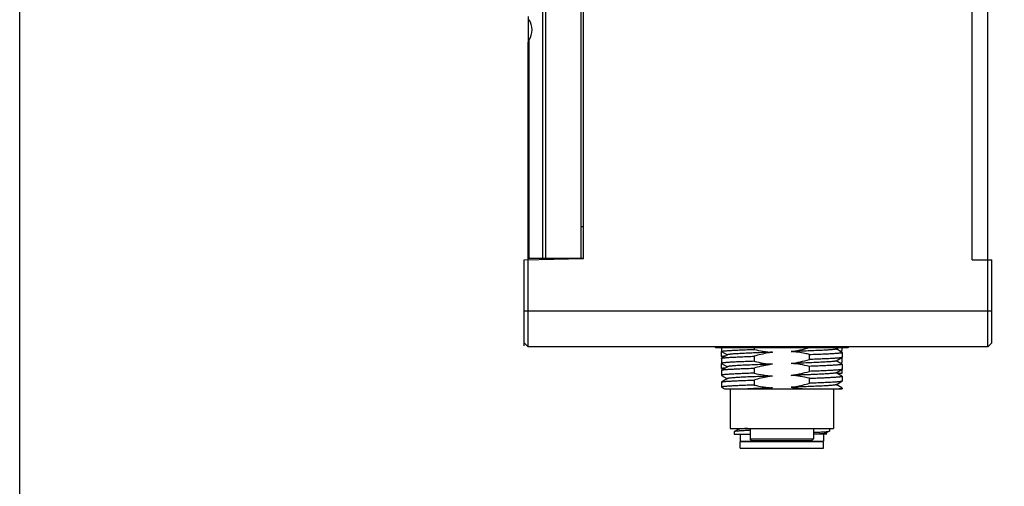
# Model space of a CAD drawing. Header units: millimetres. Extents: x 58 to 383, y 43 to 283.
# Tile 2 of 22: x 58 to 121, y 131 to 160. Entities that reach past the tile are written whole.
import ezdxf

# ---------------------------------------------------------------- set-up
doc = ezdxf.new("R2010")
doc.units = ezdxf.units.MM
doc.header["$LTSCALE"] = 23.1
doc.layers.get('0').update_dxf_attribs({"linetype": 'CONTINUOUS'})
doc.layers.add('00_COMPONENTS', color=7, linetype='CONTINUOUS')
doc.layers.add('20_ALL_FEATURES', color=7, linetype='CONTINUOUS')

msp = doc.modelspace()

# ---------------------------------------------------------------- linework, layer by layer
msp.add_lwpolyline([(58.4342, 282.864), (382.6558, 282.864), (382.6558, 43.1513), (58.4342, 43.1513)], close=True)
at = {"layer": '00_COMPONENTS'}
for p, q in [((119.4876, 139.5406), (119.4876, 231.2906)), ((91.4144, 145.1406), (91.4144, 209.4406)), ((91.5911, 209.4406), (91.5911, 145.1406)), ((93.9876, 145.1061), (93.9876, 209.4752)), ((118.4876, 145.0406), (118.4876, 209.5406)), ((93.8376, 145.1406), (93.8376, 186.9601)), ((90.4876, 160.3765), (90.4876, 158.7047)), ((90.4876, 145.1406), (90.4876, 158.6695)), ((90.5608, 145.1406), (90.5608, 158.8998)), ((93.8376, 147.1406), (93.9876, 147.1406)), ((90.2376, 145.0406), (93.9876, 145.1061)), ((90.2376, 139.6054), (90.2376, 145.0406)), ((90.4876, 145.1406), (93.9876, 145.1406)), ((90.4876, 139.5406), (90.4876, 145.1291)), ((118.4876, 145.0406), (119.7376, 145.0406)), ((119.7376, 139.7906), (119.7376, 145.0406)), ((119.7376, 141.7906), (90.2376, 141.7906)), ((90.4876, 139.5406), (90.2376, 139.7906)), ((119.7376, 139.7906), (119.4876, 139.5406)), ((119.4876, 139.5406), (90.4876, 139.5406))]:
    msp.add_line(p, q, dxfattribs=at)
msp.add_ellipse((89.4876, 159.5406), major_axis=(0, 1.25), ratio=1, start_param=-2.1091018, end_param=-1.0324908, dxfattribs=at)
msp.add_open_spline([(90.4876, 158.6695), (90.4876, 158.6881), (90.4963, 158.7692), (90.5288, 158.8461), (90.5608, 158.8998)], degree=3, knots=[0, 0, 0, 0, 0.2298329, 1, 1, 1, 1], dxfattribs=at)
at = {"layer": '20_ALL_FEATURES'}
for p, q in [((102.3043, 139.4906), (102.2535, 139.5406)), ((102.3043, 139.4906), (110.6709, 139.4906)), ((102.6876, 139.25), (102.6872, 139.2483)), ((102.6872, 138.9314), (102.6872, 139.2484)), ((102.6876, 139.4906), (102.6876, 139.2511)), ((102.6934, 139.2444), (103.0568, 139.0342)), ((104.7415, 139.4906), (104.7415, 139.3815)), ((105.7377, 139.5406), (105.7377, 139.4906)), ((107.2377, 139.4906), (107.2377, 139.5406)), ((109.9065, 139.4019), (110.0599, 139.4906)), ((110.2819, 139.1989), (109.9187, 139.409)), ((110.1939, 139.2498), (110.2805, 139.2999)), ((110.2872, 139.3078), (110.2872, 139.4906)), ((110.2872, 139.3077), (110.2872, 139.3074)), ((110.2876, 139.1924), (110.2876, 138.8754)), ((110.7217, 139.5406), (110.6709, 139.4906)), ((102.6875, 138.4997), (102.6872, 138.4984)), ((102.6872, 138.1814), (102.6872, 138.4984)), ((102.6876, 138.8174), (102.6876, 138.5005)), ((102.6932, 138.494), (103.0564, 138.284)), ((103.0694, 139.0414), (102.6933, 138.8239)), ((102.7074, 138.9255), (102.7881, 138.8788)), ((104.7415, 138.9479), (104.7415, 138.631)), ((108.2339, 138.745), (108.2339, 139.0619)), ((109.906, 138.6515), (110.282, 138.869)), ((110.2817, 138.4486), (109.9185, 138.6588)), ((110.1933, 138.4998), (110.2804, 138.5502)), ((110.2872, 138.558), (110.2872, 138.8738)), ((102.6876, 138.0673), (102.6876, 137.7504)), ((103.0689, 138.2912), (102.6933, 138.074)), ((102.7071, 138.1756), (102.7881, 138.1288)), ((104.7415, 138.1978), (104.7415, 137.881)), ((108.2339, 137.995), (108.234, 138.3114)), ((109.9063, 137.9017), (110.282, 138.1189)), ((110.2823, 137.6985), (109.9186, 137.9088)), ((109.95, 137.8906), (110.2872, 137.8906)), ((110.2872, 137.8906), (110.2872, 138.1238)), ((110.2876, 138.4419), (110.2876, 138.1255)), ((102.6876, 137.3169), (102.6876, 137.0005)), ((102.6932, 137.744), (103.0568, 137.5337)), ((103.0693, 137.5409), (102.6932, 137.3234)), ((104.7415, 137.4474), (104.7415, 137.131)), ((108.2339, 137.2449), (108.2339, 137.5618)), ((109.9059, 137.1515), (110.282, 137.369)), ((110.2876, 137.6923), (110.2876, 137.3755)), ((102.6932, 136.9939), (102.8719, 136.8906)), ((102.8719, 136.8906), (110.2876, 136.8906)), ((103.2376, 136.8906), (103.2376, 134.3906)), ((109.7376, 136.8906), (109.7376, 134.3906)), ((110.2817, 136.9489), (109.9186, 137.1589)), ((110.2876, 136.942), (110.2876, 136.8906)), ((103.2376, 134.3906), (109.7376, 134.3906)), ((103.4872, 134.1932), (103.4872, 134.0406)), ((103.4999, 134.2005), (103.4974, 134.1998)), ((103.7369, 134.3381), (103.4975, 134.1998)), ((103.5082, 134.2024), (103.4999, 134.2005)), ((103.6461, 134.3906), (103.7369, 134.3381)), ((103.7436, 134.3421), (103.7369, 134.3381)), ((104.4876, 134.3906), (104.4876, 133.7406)), ((108.4876, 134.3906), (108.4876, 133.7406)), ((109.2518, 134.0882), (109.483, 134.2218)), ((109.4872, 134.3906), (109.4872, 134.2265)), ((103.4872, 134.0406), (104.4876, 134.0406)), ((103.8622, 134.0406), (103.8622, 133.5906)), ((103.8622, 133.5906), (109.1122, 133.5906)), ((103.9122, 133.5406), (103.8622, 133.5906)), ((109.1122, 133.5406), (103.8622, 133.5406)), ((103.8622, 133.1406), (103.8622, 133.5406)), ((104.4876, 133.7406), (108.4876, 133.7406)), ((104.5876, 133.6406), (104.4876, 133.7406)), ((104.5876, 133.6406), (108.3876, 133.6406)), ((108.3876, 133.6406), (108.4876, 133.7406)), ((109.334, 134.0406), (108.4876, 134.0406)), ((109.0622, 133.5406), (109.1122, 133.5906)), ((109.1122, 134.0406), (109.1122, 133.5906)), ((109.1122, 133.1406), (109.1122, 133.5406)), ((109.2448, 134.0841), (109.2518, 134.0882)), ((109.334, 134.0406), (109.2518, 134.0882)), ((103.8622, 133.1406), (109.1122, 133.1406))]:
    msp.add_line(p, q, dxfattribs=at)
msp.add_arc((104.3889, 249.0353), 111.5398, 271.975501, 272.172989, dxfattribs=at)
for points, knots in [([(102.6876, 139.2511), (102.6876, 139.2526), (102.6894, 139.2551), (102.6928, 139.2574), (102.6987, 139.2604), (102.7088, 139.2638), (102.7244, 139.2676), (102.7443, 139.2715), (102.7686, 139.2754), (102.7972, 139.2793), (102.8438, 139.285), (102.9128, 139.292), (103.0079, 139.3003), (103.1193, 139.3086), (103.2464, 139.3168), (103.3887, 139.3249), (103.5454, 139.3328), (103.7158, 139.3407), (103.9682, 139.3516), (104.3115, 139.3656), (104.5936, 139.3762), (104.7415, 139.3815)], [0, 0, 0, 0, 0.0022503, 0.0039144, 0.0060339, 0.0117444, 0.019498, 0.0293275, 0.0412424, 0.0552402, 0.0713118, 0.1096153, 0.1559912, 0.2102281, 0.2720774, 0.341256, 0.4174456, 0.500295, 0.5894207, 0.7848174, 1, 1, 1, 1]), ([(102.6934, 139.2444), (102.6925, 139.2449), (102.6901, 139.2464), (102.6876, 139.2491), (102.6876, 139.2511)], [0, 0, 0, 0, 0.3376583, 1, 1, 1, 1]), ([(105.9047, 139.201), (105.72, 139.1946), (105.3611, 139.1818), (104.8436, 139.1623), (104.4386, 139.1451), (104.1412, 139.1315), (103.9419, 139.1217), (103.7604, 139.1119), (103.5979, 139.102), (103.4555, 139.0921), (103.3343, 139.0822), (103.247, 139.0735), (103.1885, 139.0665), (103.1532, 139.0616), (103.1238, 139.0568), (103.1003, 139.052), (103.0827, 139.0472), (103.073, 139.0435), (103.0694, 139.0414)], [0, 0, 0, 0, 0.1950698, 0.3790107, 0.5467, 0.6229091, 0.6932833, 0.7573703, 0.8147792, 0.8651286, 0.9080357, 0.9431619, 0.9577172, 0.9702377, 0.9807172, 0.9891554, 0.9955651, 1, 1, 1, 1]), ([(104.7415, 139.3815), (104.9325, 139.3362), (105.3179, 139.2586), (105.7087, 139.2137), (105.9047, 139.201)], [0, 0, 0, 0, 0.5000257, 1, 1, 1, 1]), ([(105.9047, 139.201), (105.8062, 139.188), (105.4139, 139.1265), (105.0272, 139.0317), (104.7415, 138.9479)], [0, 0, 0, 0, 0.250079, 1, 1, 1, 1]), ([(109.9065, 139.4019), (109.9029, 139.3998), (109.8932, 139.3961), (109.8755, 139.3914), (109.852, 139.3866), (109.8226, 139.3817), (109.7873, 139.3768), (109.729, 139.3697), (109.642, 139.3611), (109.5212, 139.3511), (109.3791, 139.3412), (109.2165, 139.3313), (109.0347, 139.3216), (108.8351, 139.3118), (108.5375, 139.298), (108.1323, 139.2809), (107.7078, 139.2648), (107.3486, 139.2519), (107.1636, 139.2455), (107.0701, 139.2422)], [0, 0, 0, 0, 0.004425, 0.010841, 0.0192895, 0.0297778, 0.0422959, 0.0568215, 0.0917958, 0.1345009, 0.1847226, 0.2421571, 0.3063508, 0.3768158, 0.4530561, 0.6206846, 0.8047327, 0.9013152, 1, 1, 1, 1]), ([(107.0702, 139.242), (107.1674, 139.2549), (107.3611, 139.2855), (107.6497, 139.3427), (107.9358, 139.411), (108.1249, 139.4631), (108.219, 139.4906)], [0, 0, 0, 0, 0.2499986, 0.4999967, 0.7499977, 1, 1, 1, 1]), ([(108.2339, 139.0619), (108.1384, 139.0846), (107.7547, 139.1688), (107.3641, 139.2232), (107.0702, 139.242)], [0, 0, 0, 0, 0.2501244, 1, 1, 1, 1]), ([(108.2339, 139.0619), (108.3818, 139.0671), (108.6639, 139.0774), (109.0071, 139.0912), (109.2595, 139.1023), (109.4299, 139.1105), (109.5866, 139.1186), (109.7288, 139.1267), (109.8559, 139.1348), (109.9673, 139.1429), (110.0625, 139.1509), (110.1314, 139.1579), (110.178, 139.1636), (110.2066, 139.1676), (110.2309, 139.1716), (110.2508, 139.1756), (110.2664, 139.1796), (110.2765, 139.183), (110.2824, 139.186), (110.2858, 139.1883), (110.2876, 139.1908), (110.2876, 139.1924)], [0, 0, 0, 0, 0.2151723, 0.4105595, 0.4996832, 0.5825318, 0.6587204, 0.7278959, 0.7897392, 0.8439665, 0.8903321, 0.9286313, 0.944705, 0.9587082, 0.9706304, 0.9804695, 0.9882335, 0.9939551, 0.9960798, 0.9977482, 1, 1, 1, 1]), ([(110.1536, 139.2732), (110.1692, 139.2752), (110.1971, 139.2792), (110.2339, 139.2856), (110.2583, 139.2913), (110.2728, 139.2961), (110.2783, 139.2986), (110.2805, 139.2999)], [0, 0, 0, 0, 0.3622868, 0.6494488, 0.86146, 0.9396907, 1, 1, 1, 1]), ([(110.2805, 139.2999), (110.2815, 139.3005), (110.2843, 139.3023), (110.2871, 139.3051), (110.2872, 139.3074)], [0, 0, 0, 0, 0.3312239, 1, 1, 1, 1]), ([(110.2876, 139.1924), (110.2876, 139.1929), (110.2872, 139.1945), (110.2852, 139.1969), (110.2832, 139.1982), (110.2819, 139.1989)], [0, 0, 0, 0, 0.1860205, 0.5284797, 1, 1, 1, 1]), ([(102.6872, 138.9315), (102.6872, 138.9339), (102.6913, 138.9373), (102.6973, 138.9402), (102.7049, 138.943), (102.7145, 138.9458), (102.7315, 138.9498), (102.758, 138.9547), (102.7961, 138.9602), (102.8634, 138.9683), (102.918, 138.9733), (102.9571, 138.9766)], [0, 0, 0, 0, 0.0254034, 0.0471555, 0.0759931, 0.1121485, 0.1557161, 0.2652273, 0.4046295, 0.5737757, 1, 1, 1, 1]), ([(102.7079, 138.919), (102.7049, 138.9199), (102.6995, 138.9217), (102.6923, 138.925), (102.6872, 138.9288), (102.6872, 138.9315)], [0, 0, 0, 0, 0.3841334, 0.6729004, 1, 1, 1, 1]), ([(102.6876, 138.8174), (102.6876, 138.8179), (102.688, 138.8195), (102.69, 138.8219), (102.692, 138.8232), (102.6933, 138.8239)], [0, 0, 0, 0, 0.1860365, 0.5285977, 1, 1, 1, 1]), ([(104.7415, 138.631), (104.5936, 138.6257), (104.3115, 138.6154), (103.9682, 138.6016), (103.7158, 138.5905), (103.5454, 138.5824), (103.3887, 138.5743), (103.2464, 138.5662), (103.1193, 138.5581), (103.0079, 138.55), (102.9128, 138.542), (102.8438, 138.535), (102.7972, 138.5293), (102.7686, 138.5253), (102.7443, 138.5212), (102.7244, 138.5173), (102.7088, 138.5133), (102.6987, 138.5098), (102.6928, 138.5068), (102.6894, 138.5045), (102.6876, 138.502), (102.6876, 138.5005)], [0, 0, 0, 0, 0.2151712, 0.4105581, 0.4996817, 0.5825303, 0.658719, 0.7278948, 0.7897387, 0.8439669, 0.8903336, 0.9286339, 0.9447081, 0.9587116, 0.970634, 0.9804731, 0.9882368, 0.9939579, 0.9960822, 0.99775, 1, 1, 1, 1]), ([(102.6876, 138.5005), (102.6876, 138.4999), (102.688, 138.4983), (102.69, 138.496), (102.692, 138.4947), (102.6932, 138.494)], [0, 0, 0, 0, 0.1861163, 0.5286114, 1, 1, 1, 1]), ([(102.6933, 138.8239), (102.696, 138.8255), (102.7031, 138.8284), (102.7159, 138.8322), (102.7326, 138.8359), (102.7627, 138.8415), (102.8102, 138.8481), (102.8787, 138.8556), (102.9625, 138.8633), (103.061, 138.871), (103.174, 138.8786), (103.301, 138.8863), (103.4414, 138.894), (103.6537, 138.9047), (103.9477, 138.9178), (104.3313, 138.9331), (104.6007, 138.943), (104.7415, 138.9479)], [0, 0, 0, 0, 0.0046532, 0.0111275, 0.0194709, 0.0296996, 0.0558165, 0.0894281, 0.1304158, 0.1786182, 0.2338396, 0.2958539, 0.3644039, 0.4392031, 0.6062694, 0.7942526, 1, 1, 1, 1]), ([(102.7263, 138.9143), (102.7246, 138.9147), (102.7184, 138.9161), (102.7123, 138.9176), (102.7079, 138.919)], [0, 0, 0, 0, 0.2777113, 1, 1, 1, 1]), ([(105.9052, 138.4509), (105.8119, 138.4476), (105.6271, 138.441), (105.2682, 138.4282), (104.8441, 138.4119), (104.4392, 138.3949), (104.1417, 138.3813), (103.9421, 138.3715), (103.7604, 138.3617), (103.5979, 138.3518), (103.4557, 138.3418), (103.3347, 138.3319), (103.2475, 138.3233), (103.1889, 138.3163), (103.1535, 138.3114), (103.1239, 138.3066), (103.1001, 138.3018), (103.0824, 138.297), (103.0726, 138.2933), (103.0689, 138.2912)], [0, 0, 0, 0, 0.0985875, 0.1950697, 0.378938, 0.5464674, 0.6226891, 0.6931536, 0.7573234, 0.8147209, 0.8649723, 0.9077643, 0.9428409, 0.9574214, 0.969999, 0.9805531, 0.9890667, 0.9955347, 1, 1, 1, 1]), ([(104.7415, 138.631), (104.9326, 138.5856), (105.3182, 138.508), (105.7092, 138.4634), (105.9052, 138.4509)], [0, 0, 0, 0, 0.500024, 1, 1, 1, 1]), ([(105.9052, 138.4509), (105.8067, 138.4379), (105.635, 138.4108), (105.3911, 138.3635), (105.1004, 138.298), (104.8844, 138.2398), (104.7415, 138.1978)], [0, 0, 0, 0, 0.2500012, 0.4375073, 0.625015, 1, 1, 1, 1]), ([(107.0707, 138.4919), (107.2676, 138.518), (107.6589, 138.5886), (108.0434, 138.6891), (108.2339, 138.745)], [0, 0, 0, 0, 0.4999766, 1, 1, 1, 1]), ([(109.906, 138.6515), (109.9023, 138.6494), (109.8927, 138.6457), (109.8751, 138.6409), (109.8516, 138.6361), (109.8223, 138.6313), (109.7871, 138.6264), (109.7287, 138.6194), (109.6414, 138.6108), (109.5203, 138.6008), (109.3779, 138.5909), (109.2154, 138.581), (109.0339, 138.5712), (108.8346, 138.5614), (108.5371, 138.5477), (108.1321, 138.5307), (107.6144, 138.511), (107.2555, 138.4984), (107.0707, 138.4919)], [0, 0, 0, 0, 0.0044327, 0.0108329, 0.0192512, 0.0297059, 0.0422022, 0.0567377, 0.0918391, 0.1347229, 0.1850461, 0.2424602, 0.3065678, 0.3769446, 0.4531555, 0.6208861, 0.8048604, 1, 1, 1, 1]), ([(108.234, 138.3114), (108.0429, 138.3567), (107.6575, 138.4344), (107.2667, 138.4793), (107.0707, 138.4919)], [0, 0, 0, 0, 0.5000259, 1, 1, 1, 1]), ([(110.282, 138.869), (110.2793, 138.8674), (110.2722, 138.8645), (110.2595, 138.8608), (110.2428, 138.857), (110.2128, 138.8515), (110.1654, 138.8448), (110.0969, 138.8373), (110.0132, 138.8296), (109.9147, 138.822), (109.8017, 138.8143), (109.6747, 138.8066), (109.5343, 138.7989), (109.322, 138.7882), (109.028, 138.7751), (108.6442, 138.7598), (108.3748, 138.75), (108.2339, 138.745)], [0, 0, 0, 0, 0.0046259, 0.0110753, 0.0193969, 0.0296062, 0.0556897, 0.0892731, 0.1302387, 0.1784266, 0.2336415, 0.2956556, 0.364211, 0.4390214, 0.6061286, 0.7941736, 1, 1, 1, 1]), ([(110.1534, 138.5229), (110.169, 138.525), (110.1969, 138.5289), (110.2338, 138.5356), (110.2582, 138.5414), (110.2727, 138.5463), (110.2782, 138.5488), (110.2804, 138.5502)], [0, 0, 0, 0, 0.3617808, 0.6488267, 0.861062, 0.9394899, 1, 1, 1, 1]), ([(110.2804, 138.5502), (110.2822, 138.5512), (110.2852, 138.5531), (110.2871, 138.5563), (110.2872, 138.5576)], [0, 0, 0, 0, 0.5984098, 1, 1, 1, 1]), ([(110.2817, 138.4486), (110.2826, 138.4481), (110.2851, 138.4466), (110.2876, 138.4439), (110.2876, 138.4419)], [0, 0, 0, 0, 0.3374362, 1, 1, 1, 1]), ([(110.2876, 138.8754), (110.2876, 138.8749), (110.2872, 138.8733), (110.2852, 138.871), (110.2832, 138.8697), (110.282, 138.869)], [0, 0, 0, 0, 0.186556, 0.5291836, 1, 1, 1, 1]), ([(102.6872, 138.1815), (102.6872, 138.1839), (102.6913, 138.1873), (102.6973, 138.1902), (102.7049, 138.193), (102.7145, 138.1958), (102.7315, 138.1998), (102.758, 138.2047), (102.7961, 138.2102), (102.8633, 138.2183), (102.918, 138.2233), (102.9571, 138.2266)], [0, 0, 0, 0, 0.0254063, 0.0471591, 0.0759976, 0.1121543, 0.1557228, 0.2652344, 0.4046353, 0.5737796, 1, 1, 1, 1]), ([(102.7077, 138.169), (102.7047, 138.1699), (102.6993, 138.1718), (102.6922, 138.175), (102.6872, 138.1788), (102.6872, 138.1815)], [0, 0, 0, 0, 0.3836983, 0.6722938, 1, 1, 1, 1]), ([(102.6876, 138.0673), (102.6876, 138.0679), (102.688, 138.0695), (102.69, 138.0718), (102.6921, 138.0731), (102.6933, 138.0738)], [0, 0, 0, 0, 0.1856004, 0.5278859, 1, 1, 1, 1]), ([(104.7415, 137.881), (104.5936, 137.8758), (104.3115, 137.8654), (103.9682, 137.8516), (103.7158, 137.8405), (103.5454, 137.8324), (103.3887, 137.8243), (103.2464, 137.8162), (103.1193, 137.8081), (103.0079, 137.8), (102.9128, 137.792), (102.8438, 137.785), (102.7972, 137.7793), (102.7686, 137.7753), (102.7443, 137.7712), (102.7244, 137.7672), (102.7088, 137.7633), (102.6987, 137.7598), (102.6928, 137.7568), (102.6894, 137.7545), (102.6876, 137.752), (102.6876, 137.7504)], [0, 0, 0, 0, 0.2151699, 0.4105561, 0.4996795, 0.5825277, 0.658716, 0.7278913, 0.7897345, 0.8439621, 0.8903283, 0.9286286, 0.944703, 0.958707, 0.9706302, 0.9804703, 0.9882352, 0.9939574, 0.9960822, 0.9977503, 1, 1, 1, 1]), ([(102.6933, 138.0738), (102.6961, 138.0754), (102.7032, 138.0783), (102.716, 138.0821), (102.7328, 138.0859), (102.7629, 138.0914), (102.8104, 138.098), (102.879, 138.1056), (102.9627, 138.1132), (103.0613, 138.1208), (103.1743, 138.1285), (103.3013, 138.1362), (103.4417, 138.1439), (103.6539, 138.1546), (103.9479, 138.1677), (104.3314, 138.1828), (104.6007, 138.1927), (104.7415, 138.1978)], [0, 0, 0, 0, 0.0046643, 0.0111511, 0.0195079, 0.0297497, 0.0558899, 0.0895185, 0.130518, 0.1787287, 0.2339558, 0.2959718, 0.3645188, 0.4393109, 0.6063526, 0.7942987, 1, 1, 1, 1]), ([(102.7264, 138.1643), (102.7247, 138.1647), (102.7184, 138.1661), (102.7122, 138.1677), (102.7077, 138.169)], [0, 0, 0, 0, 0.2782896, 1, 1, 1, 1]), ([(104.7415, 137.881), (104.9325, 137.8356), (105.3179, 137.7579), (105.7087, 137.7136), (105.9047, 137.701)], [0, 0, 0, 0, 0.5000238, 1, 1, 1, 1]), ([(107.0702, 137.7415), (107.1687, 137.7546), (107.365, 137.7856), (107.7547, 137.8636), (108.0433, 137.9391), (108.2339, 137.995)], [0, 0, 0, 0, 0.2500161, 0.5000322, 1, 1, 1, 1]), ([(109.9063, 137.9017), (109.9027, 137.8996), (109.8929, 137.8959), (109.8752, 137.891), (109.8515, 137.8861), (109.8219, 137.8812), (109.7866, 137.8762), (109.7281, 137.8691), (109.6409, 137.8605), (109.5199, 137.8508), (109.3777, 137.8411), (109.2152, 137.8312), (109.0335, 137.8212), (108.8339, 137.8112), (108.6179, 137.8012), (108.3871, 137.7913), (108.1431, 137.7815), (107.8874, 137.7717), (107.6218, 137.7617), (107.3483, 137.7515), (107.1636, 137.745), (107.0702, 137.7417)], [0, 0, 0, 0, 0.0044596, 0.0109253, 0.0194339, 0.0299788, 0.0425442, 0.0571129, 0.092175, 0.1349576, 0.1851878, 0.2425741, 0.306752, 0.3772216, 0.4534408, 0.5348777, 0.6209929, 0.7111988, 0.8048853, 0.9013873, 1, 1, 1, 1]), ([(110.2876, 138.4419), (110.2876, 138.4403), (110.2858, 138.4378), (110.2824, 138.4355), (110.2765, 138.4325), (110.2664, 138.4291), (110.2508, 138.4252), (110.2309, 138.4214), (110.2066, 138.4175), (110.178, 138.4135), (110.1314, 138.4079), (110.0625, 138.401), (109.9673, 138.3927), (109.8559, 138.3844), (109.7288, 138.3762), (109.5866, 138.3681), (109.4299, 138.3601), (109.2595, 138.3522), (109.0071, 138.3413), (108.6639, 138.3273), (108.3818, 138.3167), (108.2339, 138.3114)], [0, 0, 0, 0, 0.0022613, 0.0039288, 0.0060507, 0.0117642, 0.0195188, 0.0293488, 0.041263, 0.0552599, 0.0713299, 0.10963, 0.1560034, 0.2102392, 0.2720877, 0.3412654, 0.4174542, 0.5003024, 0.5894267, 0.7848201, 1, 1, 1, 1]), ([(110.282, 138.119), (110.2792, 138.1174), (110.2721, 138.1145), (110.2593, 138.1107), (110.2426, 138.1069), (110.2125, 138.1014), (110.1651, 138.0948), (110.0966, 138.0872), (110.0129, 138.0796), (109.9143, 138.072), (109.8013, 138.0643), (109.6744, 138.0566), (109.534, 138.0489), (109.3218, 138.0382), (109.0278, 138.025), (108.6441, 138.0098), (108.3747, 137.9999), (108.2339, 137.995)], [0, 0, 0, 0, 0.0046448, 0.0111121, 0.0194504, 0.0296748, 0.0557841, 0.0893874, 0.1303675, 0.1785648, 0.2337844, 0.2957988, 0.36435, 0.439152, 0.6062297, 0.7942303, 1, 1, 1, 1]), ([(110.2876, 138.1255), (110.2876, 138.1249), (110.2872, 138.1233), (110.2852, 138.121), (110.2832, 138.1197), (110.282, 138.119)], [0, 0, 0, 0, 0.1862246, 0.5287447, 1, 1, 1, 1]), ([(102.6876, 137.7504), (102.6876, 137.7499), (102.688, 137.7483), (102.69, 137.746), (102.692, 137.7447), (102.6932, 137.744)], [0, 0, 0, 0, 0.1865736, 0.5292067, 1, 1, 1, 1]), ([(102.6876, 137.3169), (102.6876, 137.3174), (102.688, 137.319), (102.69, 137.3213), (102.692, 137.3227), (102.6932, 137.3234)], [0, 0, 0, 0, 0.1849944, 0.5273305, 1, 1, 1, 1]), ([(102.6932, 137.3234), (102.696, 137.325), (102.7031, 137.3279), (102.7159, 137.3317), (102.7326, 137.3356), (102.7627, 137.3412), (102.8101, 137.348), (102.8786, 137.3557), (102.9624, 137.3632), (103.0609, 137.3707), (103.1739, 137.3781), (103.3009, 137.3857), (103.4413, 137.3935), (103.6536, 137.4044), (103.9476, 137.418), (104.3313, 137.4329), (104.6007, 137.4425), (104.7415, 137.4474)], [0, 0, 0, 0, 0.0046499, 0.0111254, 0.0194725, 0.0297059, 0.055829, 0.0894379, 0.1304144, 0.1786051, 0.2338189, 0.2958294, 0.3643789, 0.4391801, 0.6062544, 0.7942449, 1, 1, 1, 1]), ([(105.9047, 137.701), (105.72, 137.6945), (105.3611, 137.6813), (104.8436, 137.6617), (104.4386, 137.6452), (104.1412, 137.6315), (103.9418, 137.6214), (103.7603, 137.6114), (103.5978, 137.6015), (103.4554, 137.5917), (103.3342, 137.582), (103.2469, 137.5736), (103.1884, 137.5665), (103.1532, 137.5615), (103.1238, 137.5566), (103.1003, 137.5516), (103.0827, 137.5468), (103.073, 137.543), (103.0693, 137.5409)], [0, 0, 0, 0, 0.1950778, 0.379, 0.5466903, 0.6228863, 0.6932646, 0.7573743, 0.8147829, 0.8651141, 0.908016, 0.9431286, 0.9576727, 0.9701838, 0.980661, 0.989108, 0.9955393, 1, 1, 1, 1]), ([(105.9047, 137.701), (105.8062, 137.688), (105.4139, 137.6262), (105.0273, 137.5311), (104.7415, 137.4474)], [0, 0, 0, 0, 0.2500775, 1, 1, 1, 1]), ([(108.2339, 137.5618), (108.0428, 137.6073), (107.6573, 137.6849), (107.2662, 137.7291), (107.0702, 137.7415)], [0, 0, 0, 0, 0.5000205, 1, 1, 1, 1]), ([(107.0706, 136.9918), (107.1691, 137.0048), (107.5614, 137.0664), (107.9482, 137.1612), (108.2339, 137.2449)], [0, 0, 0, 0, 0.2500793, 1, 1, 1, 1]), ([(110.282, 137.369), (110.2792, 137.3674), (110.2721, 137.3645), (110.2593, 137.3607), (110.2426, 137.357), (110.2126, 137.3514), (110.1651, 137.3448), (110.0966, 137.3372), (110.0129, 137.3296), (109.9143, 137.3219), (109.8013, 137.3143), (109.6744, 137.3066), (109.534, 137.2989), (109.3218, 137.2882), (109.0278, 137.2751), (108.6441, 137.2598), (108.3747, 137.2499), (108.2339, 137.2449)], [0, 0, 0, 0, 0.0046439, 0.0111107, 0.0194486, 0.0296728, 0.0557816, 0.0893846, 0.1303644, 0.1785614, 0.2337807, 0.2957946, 0.3643456, 0.4391475, 0.6062259, 0.7942282, 1, 1, 1, 1]), ([(108.6182, 137.5757), (108.7405, 137.5803), (108.9728, 137.5896), (109.301, 137.604), (109.5492, 137.6164), (109.7256, 137.6264), (109.8403, 137.6336), (109.9424, 137.6409), (110.0318, 137.648), (110.1079, 137.6552), (110.163, 137.6615), (110.2003, 137.6666), (110.2231, 137.6702), (110.2424, 137.6738), (110.2583, 137.6773), (110.2707, 137.6809), (110.2788, 137.684), (110.2835, 137.6867), (110.2862, 137.6888), (110.2876, 137.691), (110.2876, 137.6923)], [0, 0, 0, 0, 0.2188324, 0.4155806, 0.5873309, 0.6630242, 0.7315502, 0.7926587, 0.8461284, 0.8917688, 0.9294251, 0.9452226, 0.9589853, 0.970709, 0.9803963, 0.9880616, 0.9937481, 0.9958847, 0.9975893, 1, 1, 1, 1]), ([(110.2876, 137.3755), (110.2876, 137.3749), (110.2872, 137.3733), (110.2852, 137.371), (110.2832, 137.3697), (110.282, 137.369)], [0, 0, 0, 0, 0.1861356, 0.5286372, 1, 1, 1, 1]), ([(110.2876, 137.6923), (110.2876, 137.6928), (110.2872, 137.6944), (110.2853, 137.6966), (110.2834, 137.6979), (110.2823, 137.6986)], [0, 0, 0, 0, 0.1882877, 0.5315852, 1, 1, 1, 1]), ([(104.7415, 137.131), (104.5936, 137.1258), (104.3115, 137.1155), (103.9113, 137.0993), (103.6066, 137.0856), (103.3887, 137.0743), (103.2465, 137.0661), (103.1193, 137.0581), (103.0079, 137.0501), (102.9128, 137.042), (102.8438, 137.035), (102.7972, 137.0293), (102.7686, 137.0252), (102.7443, 137.0212), (102.7244, 137.0173), (102.7088, 137.0133), (102.6987, 137.0098), (102.6928, 137.0068), (102.6894, 137.0045), (102.6876, 137.002), (102.6876, 137.0005)], [0, 0, 0, 0, 0.2151684, 0.4105538, 0.5825238, 0.6587122, 0.727888, 0.7897309, 0.8439576, 0.8903239, 0.9286254, 0.9447003, 0.9587039, 0.9706258, 0.9804638, 0.9882266, 0.9939479, 0.996073, 0.9977426, 1, 1, 1, 1]), ([(102.6876, 137.0005), (102.6876, 136.9999), (102.688, 136.9983), (102.69, 136.996), (102.692, 136.9946), (102.6932, 136.9939)], [0, 0, 0, 0, 0.1865051, 0.5291184, 1, 1, 1, 1]), ([(105.9052, 136.9509), (105.8345, 136.9484), (105.6941, 136.9433), (105.4186, 136.9334), (104.9682, 136.9169), (104.5876, 136.9015), (104.3421, 136.8905)], [0, 0, 0, 0, 0.1357217, 0.2694518, 0.5287374, 1, 1, 1, 1]), ([(104.7415, 137.131), (104.837, 137.1083), (105.077, 137.0556), (105.392, 137.0024), (105.6848, 136.9678), (105.8317, 136.9555), (105.9052, 136.9508)], [0, 0, 0, 0, 0.2500076, 0.6249811, 0.8124911, 1, 1, 1, 1]), ([(105.5326, 136.8905), (105.5944, 136.9022), (105.6874, 136.9184), (105.8117, 136.9377), (105.874, 136.9467), (105.9052, 136.9508)], [0, 0, 0, 0, 0.4999928, 0.7499984, 1, 1, 1, 1]), ([(109.9059, 137.1515), (109.9022, 137.1494), (109.8925, 137.1456), (109.8749, 137.1408), (109.8513, 137.136), (109.8219, 137.1311), (109.7867, 137.1263), (109.7283, 137.1193), (109.6411, 137.1108), (109.52, 137.1009), (109.3776, 137.0909), (109.215, 137.081), (109.0334, 137.0711), (108.8341, 137.0613), (108.5367, 137.0478), (108.1318, 137.0307), (107.6142, 137.011), (107.2553, 136.9983), (107.0706, 136.9918)], [0, 0, 0, 0, 0.0044675, 0.0109014, 0.0193516, 0.0298322, 0.0423415, 0.0568678, 0.0919083, 0.134774, 0.1851417, 0.2425971, 0.3067218, 0.3770996, 0.4532766, 0.6209331, 0.8049097, 1, 1, 1, 1]), ([(107.0706, 136.9918), (107.2036, 136.9832), (107.4027, 136.9635), (107.6665, 136.9255), (107.7978, 136.9029), (107.8633, 136.8906)], [0, 0, 0, 0, 0.4999661, 0.7499863, 1, 1, 1, 1]), ([(109.9356, 136.8906), (109.9628, 136.8927), (110.0137, 136.8967), (110.0847, 136.903), (110.1452, 136.9092), (110.189, 136.9146), (110.2185, 136.9191), (110.2365, 136.9222), (110.2519, 136.9254), (110.2644, 136.9285), (110.2744, 136.9318), (110.2821, 136.9351), (110.2876, 136.9392), (110.2876, 136.942)], [0, 0, 0, 0, 0.2278483, 0.4268631, 0.5964982, 0.7363333, 0.7949857, 0.8461011, 0.8896831, 0.9257654, 0.9544375, 0.9759139, 1, 1, 1, 1]), ([(110.2876, 136.942), (110.2876, 136.9426), (110.2872, 136.9443), (110.2851, 136.9467), (110.283, 136.9481), (110.2817, 136.9489)], [0, 0, 0, 0, 0.1860464, 0.5286568, 1, 1, 1, 1]), ([(103.4974, 134.1998), (103.4959, 134.1993), (103.4932, 134.1984), (103.4897, 134.1966), (103.4872, 134.1946), (103.4872, 134.1932)], [0, 0, 0, 0, 0.3790244, 0.6667575, 1, 1, 1, 1]), ([(104.4875, 134.2685), (104.423, 134.2659), (104.2998, 134.2608), (104.1246, 134.2526), (103.9686, 134.2444), (103.8331, 134.2362), (103.7193, 134.2281), (103.6281, 134.22), (103.5665, 134.2129), (103.5292, 134.207), (103.5145, 134.2041), (103.5082, 134.2024)], [0, 0, 0, 0, 0.1973416, 0.376482, 0.5359686, 0.6745091, 0.7909889, 0.8844905, 0.9543053, 0.9801759, 1, 1, 1, 1]), ([(104.3173, 134.3906), (104.2766, 134.3887), (104.1996, 134.3849), (104.0911, 134.3788), (103.9965, 134.3729), (103.9164, 134.367), (103.859, 134.3618), (103.8206, 134.3575), (103.7976, 134.3545), (103.7785, 134.3515), (103.7633, 134.3485), (103.752, 134.3456), (103.7459, 134.3434), (103.7436, 134.3421)], [0, 0, 0, 0, 0.211943, 0.4008515, 0.5655995, 0.7051534, 0.8187463, 0.865645, 0.9058872, 0.9394388, 0.9662802, 0.9864256, 1, 1, 1, 1]), ([(108.4878, 134.152), (108.5578, 134.1547), (108.6908, 134.16), (108.8788, 134.1684), (109.0437, 134.1768), (109.1839, 134.1854), (109.2845, 134.1929), (109.3516, 134.1992), (109.3917, 134.2035), (109.4247, 134.2078), (109.4506, 134.2121), (109.4677, 134.216), (109.4777, 134.2193), (109.4815, 134.2209), (109.483, 134.2217)], [0, 0, 0, 0, 0.210483, 0.3995464, 0.5653701, 0.7063695, 0.8212016, 0.868459, 0.9087974, 0.9421354, 0.968435, 0.9876935, 0.9947002, 1, 1, 1, 1]), ([(109.483, 134.2217), (109.4837, 134.2221), (109.4854, 134.2231), (109.4872, 134.225), (109.4872, 134.2265)], [0, 0, 0, 0, 0.3378215, 1, 1, 1, 1]), ([(109.2448, 134.0841), (109.2428, 134.083), (109.2376, 134.0809), (109.228, 134.0783), (109.2152, 134.0756), (109.1919, 134.0718), (109.1549, 134.0672), (109.1013, 134.0619), (109.0355, 134.0565), (108.9578, 134.0511), (108.8687, 134.0457), (108.8054, 134.0423), (108.772, 134.0406)], [0, 0, 0, 0, 0.0145199, 0.0353863, 0.0627669, 0.0967163, 0.1842597, 0.2977499, 0.4367665, 0.6006491, 0.7886617, 1, 1, 1, 1])]:
    msp.add_open_spline(points, degree=3, knots=knots, dxfattribs=at)

doc.saveas('drawing.dxf')
